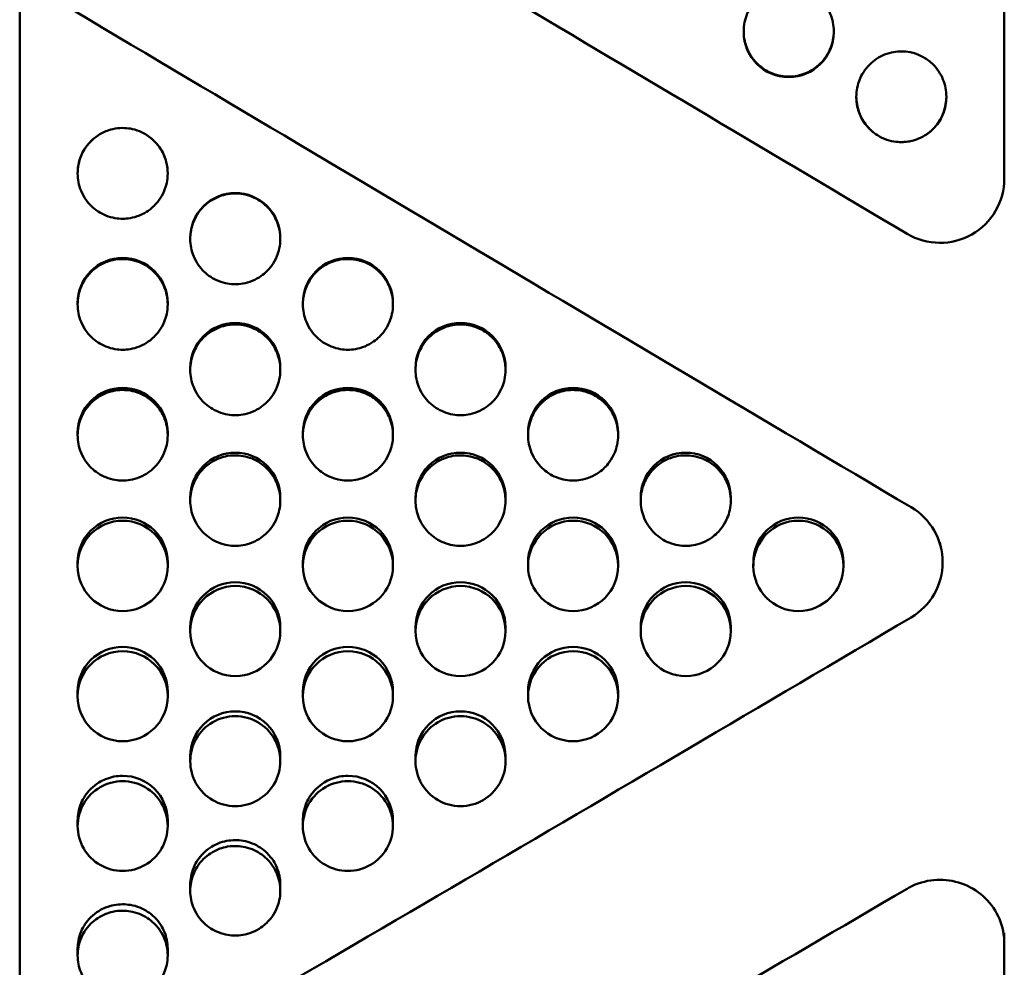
# Model space of a CAD drawing. Header units: millimetres. Extents: x 0 to 420, y 0 to 297.
# Tile 41 of 93: x 179.02 to 186.67, y 169.14 to 176.51. Entities that reach past the tile are written whole.
import ezdxf

# ---------------------------------------------------------------- set-up
doc = ezdxf.new("R2010")
doc.units = ezdxf.units.MM
doc.header["$LTSCALE"] = 0.75
doc.layers.add('Visible', color=7, linetype='Continuous', lineweight=50)

msp = doc.modelspace()

# ---------------------------------------------------------------- linework, layer by layer
at = {"layer": 'Visible', "extrusion": (0, 1, 0)}
for p, q in [((186.6699, 182.5556), (186.6699, 175.2705)), ((179.0199, 167.8018), (179.0199, 176.8249)), ((184.645, 176.408), (184.645, 176.4146)), ((185.3448, 176.4145), (185.3448, 176.4079)), ((180.0199, 175.6003), (180.0199, 175.6002)), ((186.6699, 175.2809), (186.6699, 175.2703)), ((180.345, 174.8004), (180.345, 174.8071)), ((181.0448, 174.8072), (181.0448, 174.8005)), ((179.47, 174.2912), (179.47, 174.3021)), ((180.1698, 174.3022), (180.1698, 174.2913)), ((181.22, 174.2912), (181.22, 174.3021)), ((181.9198, 174.3022), (181.9198, 174.2913)), ((180.345, 173.7823), (180.345, 173.7974)), ((181.0448, 173.7975), (181.0448, 173.7824)), ((182.095, 173.7823), (182.095, 173.7974)), ((182.7948, 173.7975), (182.7948, 173.7824)), ((179.47, 173.2738), (179.47, 173.2931)), ((180.1698, 173.2931), (180.1698, 173.2738)), ((181.22, 173.2738), (181.22, 173.2931)), ((181.9198, 173.2931), (181.9198, 173.2738)), ((182.97, 173.2738), (182.97, 173.2931)), ((183.6698, 173.2931), (183.6698, 173.2738)), ((180.345, 172.7657), (180.345, 172.7892)), ((181.0448, 172.7892), (181.0448, 172.7658)), ((182.095, 172.7657), (182.095, 172.7892)), ((182.7948, 172.7892), (182.7948, 172.7658)), ((183.845, 172.7657), (183.845, 172.7892)), ((184.5448, 172.7892), (184.5448, 172.7658)), ((179.47, 172.2581), (179.47, 172.2858)), ((180.1698, 172.2862), (180.1698, 172.2585)), ((181.22, 172.2581), (181.22, 172.2858)), ((181.9198, 172.2862), (181.9198, 172.2585)), ((182.97, 172.2581), (182.97, 172.2858)), ((183.6698, 172.2862), (183.6698, 172.2585)), ((184.72, 172.2581), (184.72, 172.2858)), ((185.4198, 172.2862), (185.4198, 172.2585)), ((180.345, 171.7513), (180.345, 171.7831)), ((181.0448, 171.7832), (181.0448, 171.7513)), ((182.095, 171.7513), (182.095, 171.7831)), ((182.7948, 171.7832), (182.7948, 171.7513)), ((183.845, 171.7513), (183.845, 171.7831)), ((184.5448, 171.7832), (184.5448, 171.7513)), ((179.47, 171.2451), (179.47, 171.2812)), ((180.1698, 171.2813), (180.1698, 171.2452)), ((181.22, 171.2451), (181.22, 171.2812)), ((181.9198, 171.2813), (181.9198, 171.2452)), ((182.97, 171.2451), (182.97, 171.2812)), ((183.6698, 171.2813), (183.6698, 171.2452)), ((180.345, 170.7399), (180.345, 170.7801)), ((181.0448, 170.7802), (181.0448, 170.74)), ((182.095, 170.7399), (182.095, 170.7801)), ((182.7948, 170.7802), (182.7948, 170.74)), ((179.47, 170.2356), (179.47, 170.28)), ((180.1698, 170.2801), (180.1698, 170.2357)), ((181.22, 170.2356), (181.22, 170.28)), ((181.9198, 170.2801), (181.9198, 170.2357)), ((180.345, 169.7324), (180.345, 169.7809)), ((181.0448, 169.781), (181.0448, 169.7324)), ((186.6699, 169.4076), (186.6699, 169.3262)), ((186.6699, 169.3262), (186.6699, 162.2892)), ((179.47, 169.2303), (179.47, 169.283)), ((180.1698, 169.2831), (180.1698, 169.2304))]:
    msp.add_line(p, q, dxfattribs=at)
at = {"layer": 'Visible'}
for centre, radius, start, end in [((184.9951, 176.4092), 0.3501, 180.19636, 269.96443), ((184.9947, 176.4092), 0.3501, 270.03497, 359.78989), ((185.8704, 175.904), 0.3504, 179.99222, 237.47018), ((185.8693, 175.904), 0.3504, 302.52978, 359.99275), ((185.8729, 175.905), 0.3526, 199.09414, 216.7859), ((185.8699, 175.9034), 0.3492, 320.07417, 340.5574), ((185.8759, 175.9107), 0.3589, 217.31205, 227.69634), ((179.8201, 175.3132), 0.35, 122.44899, 180.37078), ((179.8201, 175.3133), 0.3497, 359.62671, 57.59066), ((186.1699, 175.2706), 0.5, 239.29627, 359.9945), ((180.6947, 174.8083), 0.3496, 89.96484, 180.19564), ((180.6951, 174.8082), 0.3497, 359.82894, 90.02737), ((179.8196, 174.3032), 0.3496, 89.95568, 180.18452), ((179.8201, 174.3032), 0.3496, 359.84007, 90.03648), ((181.5696, 174.3032), 0.3496, 89.95577, 180.18447), ((181.5701, 174.3032), 0.3496, 359.84002, 90.03656), ((180.6945, 173.7984), 0.3495, 89.94062, 180.16761), ((180.6952, 173.7984), 0.3496, 359.85683, 90.05161), ((182.4445, 173.7984), 0.3495, 89.94074, 180.16758), ((182.4452, 173.7984), 0.3496, 359.85675, 90.05158), ((179.8194, 173.2939), 0.3494, 89.9195, 180.14512), ((179.8203, 173.2939), 0.3494, 359.87955, 90.07262), ((181.5694, 173.2939), 0.3494, 89.91959, 180.14494), ((181.5703, 173.2939), 0.3494, 359.87929, 90.07258), ((183.3194, 173.2939), 0.3494, 89.91967, 180.14495), ((183.3203, 173.2939), 0.3494, 359.87924, 90.0725), ((180.6942, 172.7899), 0.3492, 89.89255, 180.11672), ((180.6955, 172.7898), 0.3493, 359.90779, 90.09955), ((182.4442, 172.7899), 0.3492, 89.89258, 180.11661), ((182.4455, 172.7898), 0.3493, 359.90761, 90.09949), ((184.1942, 172.7899), 0.3492, 89.89265, 180.11674), ((184.1955, 172.7898), 0.3493, 359.90771, 90.09947), ((185.6939, 172.2871), 0.4967, 300.49365, 59.51026), ((179.8212, 172.2593), 0.3514, 90.20592, 269.79413), ((179.819, 172.2863), 0.349, 89.85958, 180.08271), ((179.8208, 172.2863), 0.349, 359.98063, 90.14694), ((179.8187, 172.2593), 0.3514, 270.2032, 89.79677), ((181.5712, 172.2593), 0.3514, 90.20594, 269.79401), ((181.569, 172.2863), 0.349, 89.85967, 180.08247), ((181.5708, 172.2863), 0.349, 359.97934, 90.14634), ((181.5687, 172.2593), 0.3514, 270.20336, 89.7965), ((183.3212, 172.2593), 0.3514, 90.2061, 269.79393), ((183.319, 172.2863), 0.349, 89.85956, 180.08257), ((183.3208, 172.2863), 0.349, 359.97983, 90.14647), ((183.3186, 172.2593), 0.3514, 270.20349, 89.79646), ((185.0712, 172.2593), 0.3514, 90.20619, 269.79387), ((185.069, 172.2863), 0.349, 89.85967, 180.08273), ((185.0708, 172.2863), 0.349, 359.97935, 90.14624), ((185.0686, 172.2593), 0.3514, 270.20348, 89.79649), ((180.6938, 171.7834), 0.3488, 89.82075, 180.04269), ((180.6959, 171.7833), 0.3488, 359.9819, 90.17129), ((182.4438, 171.7834), 0.3488, 89.82072, 180.04256), ((182.4459, 171.7833), 0.3488, 359.98172, 90.17121), ((184.1938, 171.7834), 0.3488, 89.82073, 180.04269), ((184.1959, 171.7833), 0.3488, 359.98185, 90.17127), ((180.6958, 171.7525), 0.3508, 90.13971, 269.86027), ((180.694, 171.7525), 0.3508, 270.13938, 89.86055), ((182.4458, 171.7525), 0.3508, 90.13979, 269.86015), ((182.444, 171.7525), 0.3508, 270.13955, 89.86034), ((184.1958, 171.7525), 0.3508, 90.13993, 269.86011), ((184.194, 171.7525), 0.3508, 270.13961, 89.86037), ((179.8185, 171.2812), 0.3485, 89.77595, 179.99694), ((179.8202, 171.2464), 0.3503, 90.05532, 269.94466), ((179.8212, 171.2811), 0.3486, 0.02778, 90.21606), ((179.8196, 171.2464), 0.3502, 270.055, 89.94496), ((181.5685, 171.2812), 0.3485, 89.77583, 179.99673), ((181.5702, 171.2464), 0.3503, 90.05523, 269.94464), ((181.5712, 171.2811), 0.3486, 0.02757, 90.21605), ((181.5696, 171.2464), 0.3502, 270.05504, 89.94482), ((183.3185, 171.2812), 0.3485, 89.77577, 179.9968), ((183.3202, 171.2464), 0.3503, 90.05535, 269.94462), ((183.3212, 171.2811), 0.3486, 0.02764, 90.21606), ((183.3196, 171.2464), 0.3502, 270.05513, 89.94483), ((180.6932, 170.7798), 0.3482, 89.7252, 179.94519), ((180.6947, 170.7411), 0.3496, 89.96037, 270.03958), ((180.6965, 170.7797), 0.3483, 0.07942, 90.26665), ((180.6951, 170.7411), 0.3496, 269.96015, 90.03982), ((182.4432, 170.7798), 0.3482, 89.72499, 179.94508), ((182.4447, 170.7411), 0.3496, 89.9603, 270.03962), ((182.4465, 170.7797), 0.3483, 0.07942, 90.26671), ((182.4451, 170.7411), 0.3496, 269.96012, 90.0398), ((179.8219, 170.2793), 0.348, 0.13721, 90.3234), ((181.5719, 170.2793), 0.348, 0.13717, 90.32328), ((179.819, 170.2369), 0.3488, 89.85481, 270.14514), ((179.8208, 170.2369), 0.3488, 269.85459, 90.14539), ((181.569, 170.2369), 0.3488, 89.85475, 270.14518), ((181.5708, 170.2369), 0.3488, 269.85459, 90.14538)]:
    msp.add_arc(centre, radius, start, end, dxfattribs=at)
for points in [[(179.7438, 178.502), (181.8007, 177.2844), (183.8577, 176.0619), (185.9146, 174.8407)], [(179.0199, 176.8249), (181.3286, 175.4547), (183.6373, 174.0818), (185.946, 172.7152)], [(185.5397, 175.7882), (185.5267, 175.8253), (185.5202, 175.8643), (185.52, 175.9037)], [(186.1061, 175.6459), (186.0831, 175.6248), (186.0603, 175.6094), (186.0398, 175.598)], [(181.0685, 175.6086), (181.0685, 175.6086), (181.0685, 175.6086), (181.0685, 175.6086)], [(184.6213, 175.6086), (184.6213, 175.6086), (184.6214, 175.6086), (184.6214, 175.6086)], [(185.951, 175.5635), (185.9245, 175.5572), (185.8973, 175.5541), (185.8699, 175.5541)], [(181.22, 174.3021), (181.22, 174.3025), (181.22, 174.3028), (181.22, 174.3031)], [(182.095, 173.7974), (182.095, 173.7977), (182.095, 173.7981), (182.095, 173.7984)], [(181.22, 173.2931), (181.22, 173.2934), (181.22, 173.2938), (181.22, 173.2941)], [(182.97, 173.2931), (182.97, 173.2934), (182.97, 173.2938), (182.97, 173.2941)], [(183.6698, 173.2942), (183.6698, 173.2939), (183.6698, 173.2935), (183.6698, 173.2931)], [(182.095, 172.7892), (182.095, 172.7895), (182.095, 172.7899), (182.095, 172.7903)], [(182.7948, 172.7903), (182.7948, 172.79), (182.7948, 172.7896), (182.7948, 172.7892)], [(183.845, 172.7892), (183.845, 172.7895), (183.845, 172.7899), (183.845, 172.7903)], [(184.5448, 172.7903), (184.5448, 172.7899), (184.5448, 172.7896), (184.5448, 172.7892)], [(186.1687, 172.4409), (186.1723, 172.4247), (186.1759, 172.4086), (186.1794, 172.3925)], [(181.22, 172.2858), (181.22, 172.2862), (181.22, 172.2866), (181.22, 172.2869)], [(181.9198, 172.2869), (181.9198, 172.2867), (181.9198, 172.2865), (181.9198, 172.2862)], [(182.97, 172.2858), (182.97, 172.2862), (182.97, 172.2866), (182.97, 172.2869)], [(183.6698, 172.2869), (183.6698, 172.2867), (183.6698, 172.2865), (183.6698, 172.2862)], [(184.72, 172.2858), (184.72, 172.2862), (184.72, 172.2866), (184.72, 172.2869)], [(185.4198, 172.2869), (185.4198, 172.2867), (185.4198, 172.2865), (185.4198, 172.2862)], [(185.946, 171.8591), (183.6373, 170.4956), (181.3286, 169.1402), (179.0199, 167.8018)], [(181.0448, 171.7842), (181.0448, 171.7839), (181.0448, 171.7835), (181.0448, 171.7832)], [(182.095, 171.7831), (182.095, 171.7835), (182.095, 171.7839), (182.095, 171.7843)], [(182.7948, 171.7842), (182.7948, 171.7839), (182.7948, 171.7836), (182.7948, 171.7832)], [(183.845, 171.7831), (183.845, 171.7835), (183.845, 171.7839), (183.845, 171.7843)], [(184.5448, 171.7842), (184.5448, 171.7839), (184.5448, 171.7836), (184.5448, 171.7832)], [(181.22, 171.2812), (181.22, 171.2816), (181.22, 171.282), (181.22, 171.2823)], [(181.9198, 171.2823), (181.9198, 171.2819), (181.9198, 171.2816), (181.9198, 171.2813)], [(183.6698, 171.2823), (183.6698, 171.2819), (183.6698, 171.2816), (183.6698, 171.2813)], [(181.0448, 170.7811), (181.0448, 170.7808), (181.0448, 170.7805), (181.0448, 170.7802)], [(182.7948, 170.7811), (182.7948, 170.7808), (182.7948, 170.7805), (182.7948, 170.7802)], [(181.9198, 170.281), (181.9198, 170.2807), (181.9198, 170.2804), (181.9198, 170.2801)], [(181.0448, 169.7818), (181.0448, 169.7816), (181.0448, 169.7813), (181.0448, 169.781)], [(185.9146, 169.75), (183.8577, 168.5448), (181.8007, 167.3497), (179.7438, 166.1709)]]:
    msp.add_open_spline(points, degree=3, dxfattribs=at)
for points, knots in [([(184.9949, 176.0628), (184.9604, 176.0629), (184.9153, 176.0677), (184.8097, 176.1109), (184.7742, 176.1397), (184.7271, 176.1864), (184.6955, 176.2235), (184.6568, 176.3166), (184.6449, 176.3613), (184.6452, 176.4628), (184.6544, 176.5094), (184.6849, 176.5825), (184.7069, 176.6247), (184.7823, 176.6994), (184.8211, 176.7253), (184.9133, 176.7627), (184.9591, 176.7682), (184.9949, 176.7682)], [-0.168551, -0.168551, -0.168551, -0.168551, -0.1359065, -0.1359065, -0.1024293, -0.1024293, -0.07037, -0.07037, -0.0499325, -0.0499325, -0.0321935, -0.0321935, -0.0201251, -0.0201251, -0.010726, -0.010726, -0.000001, -0.000001, -0.000001, -0.000001]), ([(184.9949, 176.7682), (185.0885, 176.7683), (185.1761, 176.7314), (185.2423, 176.665), (185.2753, 176.6317), (185.3006, 176.5939), (185.3182, 176.5507), (185.3357, 176.5075), (185.3446, 176.4622), (185.3448, 176.4156), (185.3449, 176.369), (185.336, 176.3241), (185.3181, 176.2808), (185.3002, 176.2374), (185.2747, 176.1989), (185.2423, 176.1662), (185.21, 176.1334), (185.1723, 176.108), (185.1288, 176.0899), (185.0852, 176.0718), (185.0409, 176.0627), (184.9949, 176.0628)], [0.5, 0.5, 0.5, 0.5, 0.625, 0.625, 0.625, 0.6875, 0.6875, 0.6875, 0.75, 0.75, 0.75, 0.8125, 0.8125, 0.8125, 0.875, 0.875, 0.875, 0.9375, 0.9375, 0.9375, 1, 1, 1, 1]), ([(185.8699, 175.5534), (185.8354, 175.5535), (185.7903, 175.5583), (185.6847, 175.6015), (185.6492, 175.6303), (185.6021, 175.677), (185.5705, 175.7141), (185.5318, 175.8072), (185.5199, 175.8519), (185.5202, 175.9535), (185.5294, 176.0001), (185.5599, 176.0732), (185.5819, 176.1154), (185.6573, 176.1902), (185.6961, 176.2161), (185.7882, 176.2535), (185.8341, 176.2589), (185.8699, 176.259)], [-0.1685849, -0.1685849, -0.1685849, -0.1685849, -0.1359359, -0.1359359, -0.1024527, -0.1024527, -0.0703857, -0.0703857, -0.049943, -0.049943, -0.0321992, -0.0321992, -0.0201283, -0.0201283, -0.0107274, -0.0107274, -0.000001, -0.000001, -0.000001, -0.000001]), ([(185.8699, 176.259), (185.9635, 176.2591), (186.0511, 176.2221), (186.1173, 176.1557), (186.1503, 176.1225), (186.1756, 176.0846), (186.1931, 176.0414), (186.2107, 175.9982), (186.2196, 175.9529), (186.2198, 175.9063), (186.2199, 175.8597), (186.211, 175.8148), (186.1931, 175.7714), (186.1752, 175.728), (186.1497, 175.6896), (186.1173, 175.6568), (186.085, 175.624), (186.0473, 175.5986), (186.0038, 175.5805), (185.9602, 175.5624), (185.9159, 175.5533), (185.8699, 175.5534)], [0.5, 0.5, 0.5, 0.5, 0.625, 0.625, 0.625, 0.6875, 0.6875, 0.6875, 0.75, 0.75, 0.75, 0.8125, 0.8125, 0.8125, 0.875, 0.875, 0.875, 0.9375, 0.9375, 0.9375, 1, 1, 1, 1]), ([(179.8199, 175.6635), (179.762, 175.6636), (179.7178, 175.6499), (179.6458, 175.6205), (179.6068, 175.5944), (179.5318, 175.5197), (179.5096, 175.4775), (179.4778, 175.4002), (179.4702, 175.3535), (179.4699, 175.2636), (179.4789, 175.2185), (179.5191, 175.1224), (179.5489, 175.0844), (179.609, 175.0254), (179.6467, 175.001), (179.7398, 174.9632), (179.784, 174.9579), (179.8199, 174.958)], [-0.04807187, -0.04807187, -0.04807187, -0.04807187, -0.04612145, -0.04612145, -0.04318617, -0.04318617, -0.03948276, -0.03948276, -0.03376304, -0.03376304, -0.02744189, -0.02744189, -0.01987675, -0.01987675, -0.01075853, -0.01075853, -0.000001, -0.000001, -0.000001, -0.000001]), ([(179.8199, 174.958), (179.8544, 174.958), (179.8995, 174.9628), (180.0051, 175.006), (180.0406, 175.0348), (180.0877, 175.0815), (180.1193, 175.1186), (180.158, 175.2117), (180.1699, 175.2564), (180.1696, 175.358), (180.1604, 175.4046), (180.1299, 175.4777), (180.1079, 175.5199), (180.0325, 175.5947), (179.9937, 175.6206), (179.9015, 175.658), (179.8557, 175.6635), (179.8199, 175.6635)], [-0.1685908, -0.1685908, -0.1685908, -0.1685908, -0.1359421, -0.1359421, -0.1024573, -0.1024573, -0.0703865, -0.0703865, -0.0499431, -0.0499431, -0.0321995, -0.0321995, -0.0201285, -0.0201285, -0.0107276, -0.0107276, -0.000001, -0.000001, -0.000001, -0.000001]), ([(180.6949, 175.1541), (180.637, 175.1542), (180.5928, 175.1405), (180.5208, 175.1111), (180.4818, 175.085), (180.4068, 175.0103), (180.3846, 174.9681), (180.3528, 174.8909), (180.3452, 174.8442), (180.3449, 174.7543), (180.3539, 174.7091), (180.3941, 174.6131), (180.4239, 174.5752), (180.484, 174.5161), (180.5216, 174.4918), (180.6148, 174.454), (180.659, 174.4487), (180.6949, 174.4487)], [-0.04807057, -0.04807057, -0.04807057, -0.04807057, -0.04611998, -0.04611998, -0.04318443, -0.04318443, -0.03948069, -0.03948069, -0.03376085, -0.03376085, -0.02744022, -0.02744022, -0.01987563, -0.01987563, -0.01075822, -0.01075822, -0.000001, -0.000001, -0.000001, -0.000001]), ([(180.6949, 174.4487), (180.7294, 174.4488), (180.7745, 174.4536), (180.8801, 174.4968), (180.9156, 174.5256), (180.9627, 174.5723), (180.9943, 174.6093), (181.033, 174.7024), (181.0449, 174.7471), (181.0446, 174.8487), (181.0354, 174.8953), (181.0049, 174.9684), (180.9829, 175.0105), (180.9075, 175.0853), (180.8687, 175.1112), (180.7765, 175.1487), (180.7307, 175.1541), (180.6949, 175.1541)], [-0.1686053, -0.1686053, -0.1686053, -0.1686053, -0.1359499, -0.1359499, -0.1024605, -0.1024605, -0.0703879, -0.0703879, -0.0499437, -0.0499437, -0.0321998, -0.0321998, -0.0201287, -0.0201287, -0.0107277, -0.0107277, -0.000001, -0.000001, -0.000001, -0.000001]), ([(181.0448, 174.8084), (181.0448, 174.8083), (181.0448, 174.8083), (181.0448, 174.8079), (181.0448, 174.8075), (181.0448, 174.8072)], [-0.0512337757, -0.0512337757, -0.0512337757, -0.0512337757, -0.0512175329, -0.0512175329, -0.0510776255, -0.0510776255, -0.0510776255, -0.0510776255]), ([(179.8199, 174.6449), (179.762, 174.6449), (179.7178, 174.6312), (179.6458, 174.6019), (179.6068, 174.5757), (179.5318, 174.5011), (179.5096, 174.4589), (179.4778, 174.3817), (179.4702, 174.335), (179.4699, 174.2451), (179.4789, 174.2), (179.5191, 174.104), (179.5489, 174.0661), (179.609, 174.0071), (179.6467, 173.9827), (179.7398, 173.945), (179.784, 173.9397), (179.8199, 173.9397)], [-0.04806879, -0.04806879, -0.04806879, -0.04806879, -0.04611851, -0.04611851, -0.04318339, -0.04318339, -0.0394802, -0.0394802, -0.03376096, -0.03376096, -0.02744046, -0.02744046, -0.01987595, -0.01987595, -0.01075832, -0.01075832, -0.000001, -0.000001, -0.000001, -0.000001]), ([(179.8199, 173.9397), (179.8544, 173.9398), (179.8995, 173.9446), (180.0051, 173.9878), (180.0406, 174.0165), (180.0877, 174.0632), (180.1193, 174.1002), (180.158, 174.1933), (180.1699, 174.238), (180.1696, 174.3395), (180.1604, 174.386), (180.1299, 174.4591), (180.1079, 174.5013), (180.0325, 174.5761), (179.9937, 174.602), (179.9015, 174.6394), (179.8557, 174.6448), (179.8199, 174.6449)], [-0.1685956, -0.1685956, -0.1685956, -0.1685956, -0.1359425, -0.1359425, -0.1024554, -0.1024554, -0.0703852, -0.0703852, -0.0499419, -0.0499419, -0.0321988, -0.0321988, -0.0201281, -0.0201281, -0.0107274, -0.0107274, -0.000001, -0.000001, -0.000001, -0.000001]), ([(181.5699, 174.6449), (181.512, 174.6449), (181.4678, 174.6312), (181.3958, 174.6019), (181.3568, 174.5757), (181.2818, 174.5011), (181.2596, 174.4589), (181.2278, 174.3817), (181.2202, 174.335), (181.2199, 174.2451), (181.2289, 174.2), (181.2691, 174.104), (181.2989, 174.0661), (181.359, 174.0071), (181.3966, 173.9827), (181.4898, 173.945), (181.534, 173.9397), (181.5699, 173.9397)], [-0.04806917, -0.04806917, -0.04806917, -0.04806917, -0.04611876, -0.04611876, -0.04318317, -0.04318317, -0.03947938, -0.03947938, -0.03375964, -0.03375964, -0.02743942, -0.02743942, -0.01987521, -0.01987521, -0.0107581, -0.0107581, -0.000001, -0.000001, -0.000001, -0.000001]), ([(181.5699, 173.9397), (181.6044, 173.9398), (181.6495, 173.9446), (181.7551, 173.9878), (181.7906, 174.0165), (181.8377, 174.0632), (181.8693, 174.1002), (181.908, 174.1933), (181.9199, 174.238), (181.9196, 174.3395), (181.9104, 174.386), (181.8799, 174.4591), (181.8579, 174.5013), (181.7825, 174.5761), (181.7437, 174.602), (181.6515, 174.6394), (181.6057, 174.6448), (181.5699, 174.6449)], [-0.1686138, -0.1686138, -0.1686138, -0.1686138, -0.1359571, -0.1359571, -0.1024668, -0.1024668, -0.0703942, -0.0703942, -0.049949, -0.049949, -0.0322035, -0.0322035, -0.0201309, -0.0201309, -0.0107286, -0.0107286, -0.000001, -0.000001, -0.000001, -0.000001]), ([(181.9198, 174.3034), (181.9198, 174.3033), (181.9198, 174.3033), (181.9198, 174.3029), (181.9198, 174.3026), (181.9198, 174.3022)], [-0.0512357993, -0.0512357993, -0.0512357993, -0.0512357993, -0.0512244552, -0.0512244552, -0.0510844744, -0.0510844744, -0.0510844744, -0.0510844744]), ([(180.6949, 174.1357), (180.637, 174.1358), (180.5928, 174.1221), (180.5208, 174.0928), (180.4818, 174.0666), (180.4068, 173.992), (180.3846, 173.9499), (180.3528, 173.8727), (180.3452, 173.826), (180.3449, 173.7363), (180.3539, 173.6912), (180.3941, 173.5952), (180.4239, 173.5573), (180.484, 173.4984), (180.5216, 173.474), (180.6148, 173.4363), (180.659, 173.431), (180.6949, 173.4311)], [-0.04806889, -0.04806889, -0.04806889, -0.04806889, -0.04611855, -0.04611855, -0.04318314, -0.04318314, -0.03947957, -0.03947957, -0.03375998, -0.03375998, -0.0274396, -0.0274396, -0.01987527, -0.01987527, -0.01075812, -0.01075812, -0.000001, -0.000001, -0.000001, -0.000001]), ([(180.6949, 173.4311), (180.7294, 173.4311), (180.7745, 173.4359), (180.8801, 173.4791), (180.9156, 173.5078), (180.9627, 173.5544), (180.9943, 173.5915), (181.033, 173.6845), (181.0449, 173.7291), (181.0446, 173.8305), (181.0354, 173.8771), (181.0049, 173.9501), (180.9829, 173.9923), (180.9075, 174.067), (180.8687, 174.0929), (180.7765, 174.1303), (180.7307, 174.1357), (180.6949, 174.1357)], [-0.1686234, -0.1686234, -0.1686234, -0.1686234, -0.1359642, -0.1359642, -0.1024719, -0.1024719, -0.0703982, -0.0703982, -0.0499514, -0.0499514, -0.0322043, -0.0322043, -0.0201312, -0.0201312, -0.0107287, -0.0107287, -0.000001, -0.000001, -0.000001, -0.000001]), ([(182.4449, 174.1357), (182.387, 174.1358), (182.3428, 174.1221), (182.2708, 174.0928), (182.2318, 174.0666), (182.1568, 173.992), (182.1346, 173.9499), (182.1028, 173.8727), (182.0952, 173.8261), (182.0949, 173.7363), (182.1039, 173.6912), (182.1441, 173.5952), (182.1739, 173.5573), (182.234, 173.4984), (182.2716, 173.474), (182.3648, 173.4363), (182.409, 173.431), (182.4449, 173.4311)], [-0.04806917, -0.04806917, -0.04806917, -0.04806917, -0.04611853, -0.04611853, -0.04318289, -0.04318289, -0.03947906, -0.03947906, -0.03375934, -0.03375934, -0.02743922, -0.02743922, -0.0198751, -0.0198751, -0.01075808, -0.01075808, -0.000001, -0.000001, -0.000001, -0.000001]), ([(182.4449, 173.4311), (182.4794, 173.4311), (182.5245, 173.4359), (182.6301, 173.4791), (182.6656, 173.5078), (182.7127, 173.5544), (182.7443, 173.5915), (182.783, 173.6845), (182.7949, 173.7291), (182.7946, 173.8305), (182.7854, 173.8771), (182.7549, 173.9501), (182.7329, 173.9923), (182.6575, 174.067), (182.6187, 174.0929), (182.5265, 174.1303), (182.4807, 174.1357), (182.4449, 174.1357)], [-0.1686284, -0.1686284, -0.1686284, -0.1686284, -0.1359701, -0.1359701, -0.1024785, -0.1024785, -0.0704052, -0.0704052, -0.0499575, -0.0499575, -0.0322088, -0.0322088, -0.0201339, -0.0201339, -0.0107298, -0.0107298, -0.000001, -0.000001, -0.000001, -0.000001]), ([(181.0448, 173.7986), (181.0448, 173.7986), (181.0448, 173.7986), (181.0448, 173.7982), (181.0448, 173.7979), (181.0448, 173.7975)], [-0.0512286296, -0.0512286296, -0.0512286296, -0.0512286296, -0.0512214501, -0.0512214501, -0.0510814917, -0.0510814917, -0.0510814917, -0.0510814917]), ([(182.7948, 173.7986), (182.7948, 173.7986), (182.7948, 173.7986), (182.7948, 173.7982), (182.7948, 173.7979), (182.7948, 173.7975)], [-0.0512365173, -0.0512365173, -0.0512365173, -0.0512365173, -0.0512311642, -0.0512311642, -0.0510910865, -0.0510910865, -0.0510910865, -0.0510910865]), ([(179.8199, 173.6269), (179.762, 173.627), (179.7178, 173.6133), (179.6458, 173.584), (179.6068, 173.5579), (179.5318, 173.4833), (179.5096, 173.4412), (179.4778, 173.3641), (179.4702, 173.3175), (179.4699, 173.2277), (179.4789, 173.1827), (179.5191, 173.0868), (179.5489, 173.049), (179.609, 172.99), (179.6466, 172.9657), (179.7398, 172.9281), (179.784, 172.9228), (179.8199, 172.9228)], [-0.04806659, -0.04806659, -0.04806659, -0.04806659, -0.04611636, -0.04611636, -0.04318113, -0.04318113, -0.03947784, -0.03947784, -0.03375872, -0.03375872, -0.02743873, -0.02743873, -0.01987479, -0.01987479, -0.01075801, -0.01075801, -0.000001, -0.000001, -0.000001, -0.000001]), ([(179.8199, 172.9228), (179.8544, 172.9229), (179.8995, 172.9277), (180.0051, 172.9708), (180.0406, 172.9995), (180.0877, 173.0461), (180.1193, 173.0831), (180.158, 173.176), (180.1699, 173.2206), (180.1696, 173.3219), (180.1604, 173.3685), (180.1299, 173.4414), (180.1079, 173.4835), (180.0325, 173.5582), (179.9937, 173.5841), (179.9015, 173.6215), (179.8557, 173.6269), (179.8199, 173.6269)], [-0.1685931, -0.1685931, -0.1685931, -0.1685931, -0.1359359, -0.1359359, -0.1024473, -0.1024473, -0.0703791, -0.0703791, -0.0499374, -0.0499374, -0.0321958, -0.0321958, -0.0201264, -0.0201264, -0.0107266, -0.0107266, -0.000001, -0.000001, -0.000001, -0.000001]), ([(181.5699, 173.6269), (181.512, 173.627), (181.4678, 173.6133), (181.3958, 173.584), (181.3568, 173.5579), (181.2818, 173.4833), (181.2596, 173.4412), (181.2278, 173.3641), (181.2202, 173.3175), (181.2199, 173.2277), (181.2289, 173.1827), (181.2691, 173.0868), (181.2989, 173.049), (181.359, 172.99), (181.3966, 172.9657), (181.4898, 172.9281), (181.534, 172.9228), (181.5699, 172.9228)], [-0.04807012, -0.04807012, -0.04807012, -0.04807012, -0.0461194, -0.0461194, -0.04318388, -0.04318388, -0.0394802, -0.0394802, -0.03376046, -0.03376046, -0.02743993, -0.02743993, -0.01987546, -0.01987546, -0.01075817, -0.01075817, -0.000001, -0.000001, -0.000001, -0.000001]), ([(181.5699, 172.9228), (181.6044, 172.9229), (181.6495, 172.9277), (181.7551, 172.9708), (181.7906, 172.9995), (181.8377, 173.0461), (181.8693, 173.0831), (181.908, 173.176), (181.9199, 173.2206), (181.9196, 173.3219), (181.9104, 173.3685), (181.8799, 173.4414), (181.8579, 173.4835), (181.7825, 173.5582), (181.7437, 173.5841), (181.6516, 173.6214), (181.6057, 173.6269), (181.5699, 173.6269)], [-0.1686394, -0.1686394, -0.1686394, -0.1686394, -0.1359799, -0.1359799, -0.1024872, -0.1024872, -0.0704126, -0.0704126, -0.0499633, -0.0499633, -0.0322128, -0.0322128, -0.0201363, -0.0201363, -0.0107308, -0.0107308, -0.000001, -0.000001, -0.000001, -0.000001]), ([(183.3199, 173.6269), (183.262, 173.627), (183.2178, 173.6133), (183.1458, 173.584), (183.1068, 173.5579), (183.0318, 173.4833), (183.0096, 173.4412), (182.9778, 173.3641), (182.9702, 173.3175), (182.9699, 173.2277), (182.9789, 173.1827), (183.0191, 173.0868), (183.0489, 173.049), (183.109, 172.99), (183.1466, 172.9657), (183.2398, 172.9281), (183.284, 172.9228), (183.3199, 172.9228)], [-0.04807012, -0.04807012, -0.04807012, -0.04807012, -0.04611951, -0.04611951, -0.04318417, -0.04318417, -0.03948074, -0.03948074, -0.03376127, -0.03376127, -0.0274407, -0.0274407, -0.01987611, -0.01987611, -0.01075837, -0.01075837, -0.000001, -0.000001, -0.000001, -0.000001]), ([(183.3199, 172.9228), (183.3544, 172.9229), (183.3995, 172.9277), (183.5051, 172.9708), (183.5406, 172.9995), (183.5877, 173.0461), (183.6193, 173.0831), (183.658, 173.176), (183.6699, 173.2206), (183.6696, 173.3219), (183.6604, 173.3685), (183.6299, 173.4414), (183.6079, 173.4835), (183.5325, 173.5582), (183.4937, 173.5841), (183.4015, 173.6214), (183.3557, 173.6269), (183.3199, 173.6269)], [-0.1686537, -0.1686537, -0.1686537, -0.1686537, -0.1359933, -0.1359933, -0.1024983, -0.1024983, -0.0704199, -0.0704199, -0.0499674, -0.0499674, -0.0322136, -0.0322136, -0.0201363, -0.0201363, -0.0107308, -0.0107308, -0.000001, -0.000001, -0.000001, -0.000001]), ([(181.9198, 173.2942), (181.9198, 173.2942), (181.9198, 173.2942), (181.9198, 173.2939), (181.9198, 173.2935), (181.9198, 173.2931)], [-0.0512483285, -0.0512483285, -0.0512483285, -0.0512483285, -0.0512467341, -0.0512467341, -0.0511065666, -0.0511065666, -0.0511065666, -0.0511065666]), ([(180.6949, 173.1185), (180.637, 173.1186), (180.5928, 173.1049), (180.5208, 173.0756), (180.4818, 173.0495), (180.4068, 172.975), (180.3846, 172.9329), (180.3528, 172.8559), (180.3452, 172.8093), (180.3449, 172.7197), (180.3539, 172.6747), (180.3941, 172.5789), (180.4239, 172.5411), (180.484, 172.4823), (180.5216, 172.458), (180.6148, 172.4203), (180.659, 172.415), (180.6949, 172.4151)], [-0.04806494, -0.04806494, -0.04806494, -0.04806494, -0.0461148, -0.0461148, -0.04317957, -0.04317957, -0.03947627, -0.03947627, -0.03375732, -0.03375732, -0.02743778, -0.02743778, -0.01987427, -0.01987427, -0.01075786, -0.01075786, -0.000001, -0.000001, -0.000001, -0.000001]), ([(180.6949, 172.4151), (180.7294, 172.4152), (180.7745, 172.4199), (180.8801, 172.463), (180.9156, 172.4917), (180.9627, 172.5382), (180.9943, 172.5752), (181.033, 172.668), (181.0449, 172.7125), (181.0446, 172.8138), (181.0354, 172.8603), (181.0049, 172.9332), (180.9829, 172.9753), (180.9075, 173.0499), (180.8687, 173.0757), (180.7765, 173.113), (180.7307, 173.1185), (180.6949, 173.1185)], [-0.1686167, -0.1686167, -0.1686167, -0.1686167, -0.1359542, -0.1359542, -0.1024619, -0.1024619, -0.070392, -0.070392, -0.0499472, -0.0499472, -0.0322019, -0.0322019, -0.0201298, -0.0201298, -0.0107281, -0.0107281, -0.000001, -0.000001, -0.000001, -0.000001]), ([(182.4449, 173.1185), (182.387, 173.1186), (182.3428, 173.1049), (182.2708, 173.0756), (182.2318, 173.0495), (182.1568, 172.975), (182.1346, 172.9329), (182.1028, 172.8559), (182.0952, 172.8093), (182.0949, 172.7197), (182.1039, 172.6747), (182.1441, 172.5789), (182.1739, 172.5411), (182.234, 172.4823), (182.2716, 172.458), (182.3648, 172.4203), (182.409, 172.415), (182.4449, 172.4151)], [-0.04807063, -0.04807063, -0.04807063, -0.04807063, -0.0461201, -0.0461201, -0.04318486, -0.04318486, -0.03948153, -0.03948153, -0.03376204, -0.03376204, -0.0274412, -0.0274412, -0.01987636, -0.01987636, -0.01075843, -0.01075843, -0.000001, -0.000001, -0.000001, -0.000001]), ([(182.4449, 172.4151), (182.4794, 172.4151), (182.5245, 172.4199), (182.6301, 172.463), (182.6656, 172.4917), (182.7127, 172.5382), (182.7443, 172.5752), (182.783, 172.668), (182.7949, 172.7125), (182.7946, 172.8138), (182.7854, 172.8603), (182.7549, 172.9332), (182.7329, 172.9753), (182.6575, 173.0499), (182.6187, 173.0757), (182.5265, 173.113), (182.4807, 173.1185), (182.4449, 173.1185)], [-0.1686383, -0.1686383, -0.1686383, -0.1686383, -0.1359815, -0.1359815, -0.1024899, -0.1024899, -0.0704145, -0.0704145, -0.0499642, -0.0499642, -0.0322125, -0.0322125, -0.0201359, -0.0201359, -0.0107306, -0.0107306, -0.000001, -0.000001, -0.000001, -0.000001]), ([(184.1949, 173.1185), (184.137, 173.1186), (184.0928, 173.1049), (184.0208, 173.0756), (183.9818, 173.0495), (183.9068, 172.975), (183.8846, 172.9329), (183.8528, 172.8559), (183.8452, 172.8093), (183.8449, 172.7197), (183.8539, 172.6747), (183.8941, 172.5789), (183.9239, 172.5411), (183.984, 172.4823), (184.0216, 172.458), (184.1148, 172.4203), (184.159, 172.415), (184.1949, 172.4151)], [-0.04807124, -0.04807124, -0.04807124, -0.04807124, -0.04612105, -0.04612105, -0.04318579, -0.04318579, -0.03948246, -0.03948246, -0.03376295, -0.03376295, -0.02744184, -0.02744184, -0.01987673, -0.01987673, -0.01075855, -0.01075855, -0.000001, -0.000001, -0.000001, -0.000001]), ([(184.1949, 172.4151), (184.2294, 172.4151), (184.2745, 172.4199), (184.3801, 172.463), (184.4156, 172.4917), (184.4627, 172.5382), (184.4943, 172.5752), (184.533, 172.668), (184.5449, 172.7125), (184.5446, 172.8138), (184.5354, 172.8603), (184.5049, 172.9332), (184.4829, 172.9753), (184.4075, 173.0499), (184.3687, 173.0757), (184.2765, 173.113), (184.2307, 173.1185), (184.1949, 173.1185)], [-0.1685872, -0.1685872, -0.1685872, -0.1685872, -0.135941, -0.135941, -0.1024592, -0.1024592, -0.0703914, -0.0703914, -0.0499477, -0.0499477, -0.0322025, -0.0322025, -0.0201302, -0.0201302, -0.0107282, -0.0107282, -0.000001, -0.000001, -0.000001, -0.000001]), ([(181.0448, 172.7903), (181.0448, 172.7903), (181.0448, 172.7903), (181.0448, 172.79), (181.0448, 172.7896), (181.0448, 172.7892)], [-0.0512234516, -0.0512234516, -0.0512234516, -0.0512234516, -0.0512230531, -0.0512230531, -0.0510830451, -0.0510830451, -0.0510830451, -0.0510830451]), ([(182.97, 171.2812), (182.97, 171.2816), (182.97, 171.282), (182.97, 171.2824), (182.97, 171.2824), (182.97, 171.2824)], [-0.03883495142, -0.03883495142, -0.03883495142, -0.03883495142, -0.03879726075, -0.03879726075, -0.03879641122, -0.03879641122, -0.03879641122, -0.03879641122]), ([(182.095, 170.7801), (182.095, 170.7805), (182.095, 170.7809), (182.095, 170.7813), (182.095, 170.7813), (182.095, 170.7813)], [-0.03883120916, -0.03883120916, -0.03883120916, -0.03883120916, -0.03879352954, -0.03879352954, -0.03879201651, -0.03879201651, -0.03879201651, -0.03879201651]), ([(179.8199, 170.6273), (179.7745, 170.6273), (179.7297, 170.6188), (179.6571, 170.5894), (179.6146, 170.5674), (179.5396, 170.4933), (179.5143, 170.4562), (179.4771, 170.3667), (179.4702, 170.321), (179.47, 170.2807), (179.47, 170.2803), (179.47, 170.28)], [-0.0570395, -0.0570395, -0.0570395, -0.0570395, -0.05079022, -0.05079022, -0.04624443, -0.04624443, -0.04271085, -0.04271085, -0.03879519, -0.03879519, -0.03876063, -0.03876063, -0.03876063, -0.03876063]), ([(181.5699, 170.6273), (181.5244, 170.6273), (181.4797, 170.6188), (181.4071, 170.5894), (181.3646, 170.5674), (181.2896, 170.4932), (181.2643, 170.4562), (181.2271, 170.3667), (181.2202, 170.321), (181.22, 170.2807), (181.22, 170.2803), (181.22, 170.28)], [-0.05705022, -0.05705022, -0.05705022, -0.05705022, -0.05079814, -0.05079814, -0.04625068, -0.04625068, -0.04271592, -0.04271592, -0.03879862, -0.03879862, -0.03876405, -0.03876405, -0.03876405, -0.03876405]), ([(181.22, 170.28), (181.22, 170.2804), (181.22, 170.2808), (181.22, 170.2812), (181.22, 170.2812), (181.22, 170.2812)], [-0.03883162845, -0.03883162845, -0.03883162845, -0.03883162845, -0.03879394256, -0.03879394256, -0.03879276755, -0.03879276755, -0.03879276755, -0.03879276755]), ([(180.6949, 170.0818), (180.637, 170.0818), (180.5928, 170.0683), (180.5208, 170.0393), (180.4818, 170.0134), (180.4068, 169.9397), (180.3846, 169.898), (180.3528, 169.8217), (180.3452, 169.7756), (180.3449, 169.6868), (180.3539, 169.6423), (180.3941, 169.5475), (180.4239, 169.5101), (180.484, 169.4519), (180.5216, 169.4279), (180.6148, 169.3907), (180.659, 169.3854), (180.6949, 169.3855)], [-0.04806885, -0.04806885, -0.04806885, -0.04806885, -0.04611865, -0.04611865, -0.04318344, -0.04318344, -0.03948019, -0.03948019, -0.03376094, -0.03376094, -0.02744024, -0.02744024, -0.01987562, -0.01987562, -0.01075824, -0.01075824, -0.000001, -0.000001, -0.000001, -0.000001]), ([(180.6949, 170.1274), (180.6495, 170.1275), (180.6047, 170.119), (180.5321, 170.0897), (180.4896, 170.0677), (180.4146, 169.9937), (180.3893, 169.9567), (180.3521, 169.8674), (180.3452, 169.8219), (180.345, 169.7816), (180.345, 169.7813), (180.345, 169.7809)], [-0.05704643, -0.05704643, -0.05704643, -0.05704643, -0.05079552, -0.05079552, -0.04624863, -0.04624863, -0.0427142, -0.0427142, -0.03879735, -0.03879735, -0.03876278, -0.03876278, -0.03876278, -0.03876278]), ([(181.0448, 169.781), (181.0448, 169.7813), (181.0448, 169.7817), (181.0446, 169.8278), (181.0356, 169.8731), (181.0054, 169.9443), (180.9838, 169.9854), (180.909, 170.0589), (180.8703, 170.0845), (180.7783, 170.1217), (180.7319, 170.1274), (180.6949, 170.1274)], [-0.05134457, -0.05134457, -0.05134457, -0.05134457, -0.05121753, -0.05121753, -0.03318738, -0.03318738, -0.02082249, -0.02082249, -0.01110668, -0.01110668, 0, 0, 0, 0]), ([(180.6949, 169.3855), (180.7294, 169.3855), (180.7745, 169.3903), (180.8801, 169.4329), (180.9156, 169.4612), (180.9627, 169.5073), (180.9943, 169.5438), (181.033, 169.6357), (181.0449, 169.6798), (181.0446, 169.78), (181.0354, 169.826), (181.0049, 169.8982), (180.9829, 169.9399), (180.9075, 170.0138), (180.8687, 170.0393), (180.7765, 170.0763), (180.7307, 170.0817), (180.6949, 170.0818)], [-0.1685534, -0.1685534, -0.1685534, -0.1685534, -0.1359085, -0.1359085, -0.1024309, -0.1024309, -0.0703713, -0.0703713, -0.0499334, -0.0499334, -0.0321941, -0.0321941, -0.0201255, -0.0201255, -0.0107262, -0.0107262, -0.000001, -0.000001, -0.000001, -0.000001]), ([(186.6699, 169.3262), (186.6699, 169.388), (186.6574, 169.454), (186.6063, 169.5754), (186.5678, 169.6309), (186.4791, 169.7184), (186.4228, 169.7564), (186.2996, 169.8068), (186.2327, 169.8192), (186.1699, 169.8192), (186.1071, 169.8192), (186.0401, 169.8068), (185.9565, 169.7726), (185.9351, 169.7619), (185.9146, 169.75)], [0.2260261, 0.2260261, 0.2260261, 0.2260261, 0.2448609, 0.2448609, 0.2636957, 0.2636957, 0.2825301, 0.2825301, 0.3013646, 0.3013646, 0.3013646, 0.320199, 0.320199, 0.3269536, 0.3269536, 0.3269536, 0.3269536]), ([(179.8199, 169.6287), (179.7745, 169.6288), (179.7297, 169.6203), (179.6571, 169.591), (179.6146, 169.5691), (179.5396, 169.4953), (179.5143, 169.4584), (179.4771, 169.3693), (179.4702, 169.3238), (179.47, 169.2837), (179.47, 169.2833), (179.47, 169.283)], [-0.05704865, -0.05704865, -0.05704865, -0.05704865, -0.05079685, -0.05079685, -0.04624942, -0.04624942, -0.04271463, -0.04271463, -0.03879745, -0.03879745, -0.03876288, -0.03876288, -0.03876288, -0.03876288]), ([(180.1698, 169.2831), (180.1698, 169.2834), (180.1698, 169.2837), (180.1696, 169.3298), (180.1606, 169.3749), (180.1304, 169.446), (180.1088, 169.487), (180.034, 169.5603), (179.9953, 169.5858), (179.9033, 169.6229), (179.8569, 169.6286), (179.8199, 169.6287)], [-0.05135126, -0.05135126, -0.05135126, -0.05135126, -0.05122423, -0.05122423, -0.0331917, -0.0331917, -0.02082503, -0.02082503, -0.01110778, -0.01110778, 0, 0, 0, 0]), ([(179.8199, 169.5789), (179.762, 169.579), (179.7178, 169.5654), (179.6458, 169.5365), (179.6068, 169.5107), (179.5318, 169.4371), (179.5096, 169.3955), (179.4778, 169.3194), (179.4702, 169.2734), (179.4699, 169.1849), (179.4789, 169.1404), (179.5191, 169.0459), (179.5489, 169.0086), (179.609, 168.9505), (179.6467, 168.9266), (179.7398, 168.8894), (179.784, 168.8842), (179.8199, 168.8843)], [-0.0480686, -0.0480686, -0.0480686, -0.0480686, -0.04611828, -0.04611828, -0.04318314, -0.04318314, -0.03947996, -0.03947996, -0.03376085, -0.03376085, -0.02744043, -0.02744043, -0.01987596, -0.01987596, -0.01075833, -0.01075833, -0.000001, -0.000001, -0.000001, -0.000001]), ([(179.8199, 168.8843), (179.8544, 168.8843), (179.8995, 168.889), (180.0051, 168.9315), (180.0406, 168.9598), (180.0877, 169.0057), (180.1193, 169.0422), (180.158, 169.1338), (180.1699, 169.1778), (180.1696, 169.2778), (180.1604, 169.3237), (180.1299, 169.3957), (180.1079, 169.4373), (180.0325, 169.511), (179.9937, 169.5366), (179.9015, 169.5735), (179.8557, 169.5788), (179.8199, 169.5789)], [-0.1685848, -0.1685848, -0.1685848, -0.1685848, -0.1359358, -0.1359358, -0.1024526, -0.1024526, -0.0703857, -0.0703857, -0.049943, -0.049943, -0.0321992, -0.0321992, -0.0201283, -0.0201283, -0.0107274, -0.0107274, -0.000001, -0.000001, -0.000001, -0.000001])]:
    msp.add_open_spline(points, degree=3, knots=knots, dxfattribs=at)

doc.saveas('drawing.dxf')
